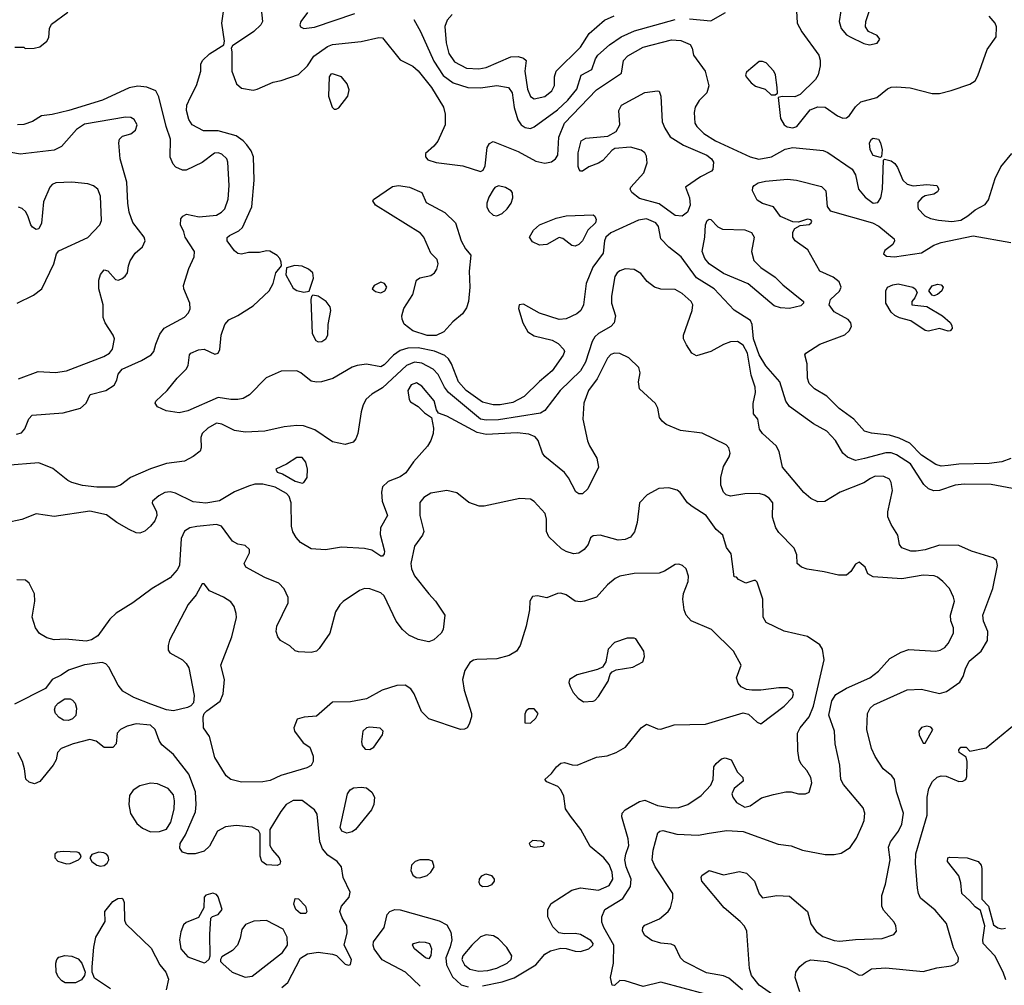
# Model space of a CAD drawing. Extents: x 1173029 to 1307123, y 522559 to 678521.
# Tile 171 of 256: x 1225652 to 1231169, y 576831 to 582245. Entities that reach past the tile are written whole.
import ezdxf

# ---------------------------------------------------------------- set-up
doc = ezdxf.new("R2010")
doc.units = 0

msp = doc.modelspace()

# ---------------------------------------------------------------- linework, layer by layer
at = {"layer": '0CON10XD'}
for points in [[(1231275, 579604.2), (1231095, 579638.2), (1230945, 579639.6), (1230893.3, 579635), (1230805, 579604.5), (1230773.6, 579603.6), (1230743.6, 579613.6), (1230717.9, 579637.9), (1230644.2, 579754.2), (1230564.4, 579804.4), (1230535, 579815.3), (1230505, 579815.8), (1230385, 579783.6), (1230335, 579773.3), (1230290.9, 579790.9), (1230265, 579814.3), (1230223.1, 579885), (1230175, 579936.9), (1230099.3, 579979.3), (1229965.5, 580075), (1229945, 580105.8), (1229910.8, 580215), (1229833.1, 580303.1), (1229795, 580366.4), (1229763.2, 580455), (1229756, 580536), (1229747.3, 580557.3), (1229656.1, 580616.1), (1229542.5, 580735), (1229445, 580796.7), (1229358.9, 580915), (1229288.6, 580968.6), (1229245.3, 581015), (1229231.2, 581085), (1229216.5, 581105), (1229165, 581128.9), (1229118.8, 581121.2), (1228965, 581048.8), (1228936.8, 581025), (1228928, 581005), (1228921.3, 580935), (1228863.8, 580856.2), (1228826.5, 580765), (1228811.9, 580645), (1228795.4, 580615), (1228774.3, 580595.7), (1228715, 580567.9), (1228675, 580563.3), (1228565, 580598.5), (1228475, 580648.8), (1228450, 580645), (1228446.7, 580625), (1228471.9, 580545), (1228499.2, 580495), (1228535, 580471.4), (1228635, 580447.5), (1228669.8, 580429.8), (1228701.9, 580395), (1228704.4, 580385), (1228696.6, 580363.4), (1228636.2, 580275), (1228564.4, 580215.6), (1228478.8, 580131.2), (1228415, 580098.4), (1228344.8, 580085.2), (1228305, 580085.3), (1228245, 580100.5), (1228154.7, 580165), (1228110.2, 580215), (1228072.5, 580315), (1228055, 580343.1), (1228035, 580361.3), (1227976.1, 580386.2), (1227885, 580405.2), (1227827, 580403), (1227785, 580389.7), (1227746.9, 580363.1), (1227695, 580309.3), (1227675, 580298), (1227595, 580313.8), (1227543.8, 580306.2), (1227515, 580295.7), (1227406.7, 580233.3), (1227342.5, 580215), (1227315, 580211.5), (1227285, 580218.1), (1227228, 580265), (1227205.4, 580275.4), (1227116.6, 580273.4), (1227034.1, 580235.9), (1226939.3, 580140.7), (1226905, 580121.4), (1226875, 580114.4), (1226835.5, 580114.5), (1226765, 580125.5), (1226595, 580051.8), (1226545, 580039.5), (1226472.2, 580052.2), (1226424.5, 580074.5), (1226411.2, 580095), (1226416, 580105), (1226478.6, 580165), (1226534.4, 580235), (1226584.4, 580285.6), (1226596, 580305), (1226604, 580365), (1226611.2, 580375), (1226655, 580393.1), (1226685, 580396.7), (1226745, 580369.4), (1226765, 580374.3), (1226774.5, 580395.5), (1226780.4, 580475), (1226801.1, 580535), (1226825, 580561.1), (1226874.2, 580585.8), (1226959.9, 580640.1), (1227050.6, 580725), (1227072.5, 580765), (1227086.7, 580825), (1227120, 580865), (1227116.7, 580885), (1227110, 580905), (1227095, 580923.3), (1227054.1, 580945.9), (1227035, 580949.2), (1226995, 580940), (1226935, 580940), (1226895, 580930.8), (1226875, 580934.2), (1226855, 580948.8), (1226814.4, 581005), (1226815, 581023.3), (1226827.1, 581035), (1226879.8, 581060.2), (1226901.2, 581078.8), (1226953.6, 581195), (1226966.9, 581345), (1226961.8, 581475), (1226948.5, 581508.5), (1226925, 581543.5), (1226905, 581566.2), (1226864.3, 581594.3), (1226765, 581622.2), (1226682, 581622), (1226619.5, 581655), (1226599.1, 581685), (1226586.2, 581735), (1226588.8, 581765), (1226609.5, 581810.5), (1226643.5, 581875), (1226667.1, 581955), (1226668, 581995), (1226676.2, 582015), (1226715, 582052.5), (1226797, 582103), (1226800, 582125), (1226785.5, 582225), (1226811.4, 582411.4)], [(1225625, 582090), (1225675, 582090), (1225682.5, 582082.5), (1225734.2, 582085.8), (1225765, 582092.9), (1225804, 582125), (1225816, 582145), (1225820, 582195), (1225829.7, 582220.3), (1225922.6, 582287.4)], [(1227004.4, 582305), (1227011.9, 582235), (1227003.3, 582215), (1226965, 582178.2), (1226845, 582097.5), (1226837.5, 582085), (1226840, 582065), (1226840, 581955), (1226866.2, 581885), (1226895, 581860.8), (1226959.7, 581850.3), (1226982.5, 581855), (1227072.5, 581895), (1227116.8, 581903.2), (1227215, 581937.1), (1227264.2, 581985), (1227300.2, 582039.8), (1227376.2, 582095), (1227405, 582105.5), (1227565, 582121.5), (1227665, 582145.6), (1227685, 582142.5), (1227785, 582020), (1227855, 581984.4), (1227885, 581958.5), (1227959.2, 581865), (1228026.9, 581755), (1228037.1, 581715), (1228036, 581655), (1227995, 581563.3), (1227972, 581535), (1227926.2, 581495), (1227926.2, 581475), (1227938.8, 581458.8), (1227985, 581443.3), (1228136.1, 581426.1), (1228235, 581392.9), (1228249.5, 581400.5), (1228260, 581425), (1228271.3, 581528.7), (1228285, 581551.2), (1228305, 581562), (1228445, 581505.9), (1228545, 581451.5), (1228595, 581440), (1228631.7, 581448.3), (1228654.3, 581465), (1228667.3, 581485), (1228672.2, 581585), (1228704.2, 581665), (1228885, 581851.9), (1229023.5, 581945), (1229034.5, 582015), (1229058.8, 582041.2), (1229145, 582091.1), (1229305, 582131.5), (1229357, 582127), (1229408.8, 582105), (1229420, 582085), (1229428, 582045), (1229492.5, 581955), (1229513.2, 581873.2), (1229501.9, 581835), (1229458.8, 581791.2), (1229437.5, 581755), (1229431.8, 581725), (1229435.4, 581665), (1229446.8, 581645), (1229486.4, 581606.4), (1229551.1, 581565), (1229745, 581476.1), (1229793.1, 581463.1), (1229864, 581475), (1229942, 581518), (1229985, 581528.3), (1230155, 581511.9), (1230180.7, 581500.7), (1230316.2, 581406.2), (1230334.4, 581375), (1230351.5, 581295), (1230390.1, 581250.1), (1230435, 581215.5), (1230459.5, 581220.5), (1230476.4, 581245), (1230486.9, 581295), (1230492.5, 581457.5), (1230498.3, 581461.7), (1230535, 581453.8), (1230555, 581438.8), (1230571.1, 581415), (1230600.6, 581345), (1230625, 581322.5), (1230657.7, 581312.3), (1230735, 581320), (1230791.2, 581315), (1230801.9, 581295), (1230795, 581280), (1230775, 581267.1), (1230725, 581256.2), (1230707.5, 581245), (1230685, 581220), (1230683.6, 581196.4), (1230686.7, 581185), (1230724.5, 581144.5), (1230755, 581130), (1230800.6, 581120.6), (1230875, 581112.9), (1230925, 581121.2), (1230965.2, 581144.8), (1231005, 581178.5), (1231062.5, 581207.5), (1231081.1, 581235), (1231118.5, 581355), (1231149.8, 581420.2), (1231212, 581495)], [(1230005.5, 582295), (1230009.1, 582225), (1230035, 582176.9), (1230129.6, 582045), (1230137.9, 582017.9), (1230136.9, 581985), (1230125.4, 581935), (1230110.9, 581909.2), (1230025.5, 581824.5), (1229995, 581811.1), (1229925, 581813.3), (1229902.5, 581807.5), (1229915, 581690), (1229935, 581655.6), (1229952.9, 581642.9), (1229985, 581637.8), (1230006.5, 581645), (1230080.4, 581739.6), (1230125, 581755.6), (1230165, 581754.4), (1230235, 581705.6), (1230265, 581693.1), (1230285, 581694.3), (1230302.4, 581707.6), (1230334.5, 581755.5), (1230365.5, 581784.5), (1230455, 581808.2), (1230515, 581856.5), (1230535, 581865.6), (1230565, 581868.8), (1230641.9, 581861.9), (1230765, 581830.5), (1230805, 581831.5), (1230871.9, 581848.1), (1230975, 581882.8), (1231005, 581901.2), (1231020.9, 581929.1), (1231072.2, 582077.8), (1231122.5, 582147.5), (1231124.7, 582205), (1231116.9, 582225), (1231085, 582264)], [(1230252.9, 582295), (1230242.9, 582235), (1230254.2, 582195), (1230285, 582160), (1230305, 582148), (1230381.3, 582111.3), (1230414.4, 582104.4), (1230456.8, 582113.2), (1230471.2, 582135), (1230456.7, 582155), (1230408.3, 582178.3), (1230390.8, 582205), (1230393.1, 582235), (1230413.8, 582296.2)], [(1227264.4, 582285), (1227227.1, 582235), (1227221.4, 582215), (1227225, 582203.8), (1227245, 582195.7), (1227305, 582201.8), (1227529.4, 582279.4)], [(1227860, 582245), (1227898.1, 582178.1), (1227972.3, 582012.3), (1228025, 581932.2), (1228081.1, 581891.1), (1228163.5, 581863.5), (1228235, 581862.1), (1228325.3, 581875.3), (1228390.8, 581865), (1228411.1, 581835), (1228422.7, 581752.7), (1228443.9, 581683.9), (1228461.9, 581655), (1228485, 581640.5), (1228515, 581634.5), (1228535, 581644.4), (1228665, 581740), (1228723, 581793), (1228774.2, 581855), (1228797.4, 581932.6), (1228857.5, 581965), (1228878.7, 582025), (1228891.8, 582045), (1228956.6, 582103.4), (1229022.2, 582147.8), (1229097.9, 582182.1), (1229325, 582246.1)], [(1228075, 582274), (1228047.2, 582242.8), (1228033.7, 582206.3), (1228040.9, 582115), (1228056.8, 582055), (1228088.3, 582008.3), (1228155, 581972.2), (1228225, 581968.8), (1228265, 581975.9), (1228405, 582035.4), (1228445, 582037.5), (1228475, 582028.6), (1228490, 582015), (1228483.2, 581955), (1228498.1, 581855), (1228515, 581814.3), (1228535, 581801.1), (1228595, 581814.6), (1228633.5, 581845), (1228648.5, 581875), (1228649.5, 581925), (1228658.6, 581955), (1228795, 582090), (1228843.8, 582166.2), (1228928.5, 582241.5), (1228983.9, 582266.1)], [(1229405, 582248.8), (1229525, 582237.3), (1229607.1, 582285)], [(1229885, 581822.5), (1229897.5, 581832.5), (1229896.1, 581863.9), (1229886.9, 581935), (1229878.6, 581955), (1229835, 582002), (1229815, 582010), (1229795, 582009.2), (1229725, 581951.2), (1229718, 581935), (1229722, 581925), (1229750.3, 581890.3), (1229775, 581871.2), (1229830, 581855), (1229863, 581823), (1229885, 581822.5)], [(1227425, 581742.5), (1227439.5, 581750.5), (1227491.2, 581815), (1227498.3, 581851.7), (1227486.2, 581885), (1227455, 581923.3), (1227405, 581941.2), (1227395, 581938.8), (1227386.2, 581925), (1227382.5, 581815), (1227404, 581755), (1227415, 581743.3), (1227425, 581742.5)], [(1226496.2, 581473.8), (1226497.5, 581575), (1226472.8, 581645), (1226432.2, 581812.2), (1226414.2, 581845), (1226365, 581866.2), (1226315, 581871.1), (1226265, 581861.8), (1226115.9, 581794.1), (1225928, 581735), (1225835, 581712.5), (1225774.3, 581705.7), (1225725, 581674.2), (1225676.1, 581656.1), (1225640, 581655)], [(1229365, 581142.5), (1229325, 581146.7), (1229235, 581212.9), (1229125, 581242.3), (1229081.9, 581275), (1229072.9, 581295), (1229075.7, 581305), (1229149.4, 581385), (1229167.9, 581442.1), (1229165, 581480), (1229155, 581498), (1229133.6, 581513.6), (1229075, 581529.5), (1228987.1, 581522.9), (1228969.1, 581510.9), (1228919.5, 581455), (1228895, 581439.3), (1228841.1, 581418.9), (1228805, 581396), (1228795, 581396.2), (1228786.2, 581405), (1228781.8, 581421.8), (1228781.1, 581498.9), (1228798.6, 581565), (1228825, 581579.4), (1228947.9, 581592.1), (1228995, 581617.5), (1229015.6, 581655), (1229008.8, 581735), (1229024.2, 581765.8), (1229155, 581836), (1229225, 581846.2), (1229235, 581843.3), (1229244, 581816), (1229252.4, 581672.4), (1229266.6, 581636.6), (1229297.6, 581587.6), (1229371.7, 581541.7), (1229501.4, 581485), (1229528.1, 581465), (1229539.4, 581445), (1229536, 581405), (1229528.8, 581395), (1229466.2, 581363.8), (1229383.3, 581305), (1229405.6, 581245), (1229408.5, 581205), (1229394.6, 581165.4), (1229365, 581142.5)], [(1225645, 580231.2), (1225755, 580272.1), (1225853.1, 580266.9), (1225915, 580276.2), (1226123.2, 580356.8), (1226155.5, 580375), (1226173, 580397), (1226183.1, 580455), (1226176.4, 580476.4), (1226131.4, 580545), (1226120.8, 580575), (1226120, 580645), (1226095.7, 580735), (1226095.7, 580785), (1226106, 580815), (1226125, 580842.5), (1226145.9, 580835.9), (1226188.3, 580788.3), (1226205, 580783.8), (1226227, 580793), (1226244.2, 580805.8), (1226256.2, 580825), (1226261.2, 580865), (1226271.7, 580891.7), (1226300, 580935), (1226339.6, 580970.4), (1226354.4, 581005.6), (1226350.5, 581025), (1226287, 581107), (1226266.3, 581166.3), (1226258.2, 581215), (1226253.5, 581333.5), (1226215.8, 581464.2), (1226208, 581555), (1226211.2, 581575), (1226227.7, 581592.3), (1226275, 581603.8), (1226301.2, 581625), (1226310.8, 581655), (1226293.8, 581685), (1226275, 581695.7), (1226245, 581698.6), (1226015, 581658.8), (1225970.2, 581629.8), (1225887, 581533), (1225845, 581512.2), (1225655, 581491.5), (1225500.5, 581519.5)], [(1230475, 581472.5), (1230435, 581482.5), (1230416.7, 581515), (1230414.5, 581555), (1230424.4, 581575), (1230435, 581581.1), (1230464, 581575), (1230475.8, 581555), (1230484, 581515), (1230481.7, 581478.3), (1230475, 581472.5)], [(1225635, 579921.4), (1225662.1, 579927.9), (1225680.3, 579949.7), (1225702.6, 580007.4), (1225722.9, 580027.1), (1225895, 580039.4), (1225993.4, 580066.6), (1226024.4, 580095), (1226047.1, 580142.9), (1226135, 580164.7), (1226181.9, 580195), (1226197.4, 580222.6), (1226203.7, 580256.3), (1226225.8, 580285), (1226335, 580334), (1226388.5, 580365), (1226403.8, 580385), (1226414.7, 580425.3), (1226437.7, 580482.3), (1226462.2, 580515), (1226575, 580577.1), (1226598.9, 580601.1), (1226607.2, 580622.8), (1226605.4, 580655), (1226571.1, 580735), (1226570.7, 580755), (1226600.6, 580849.4), (1226629.1, 580915), (1226632.5, 580945), (1226580, 581025), (1226572.9, 581055), (1226552.5, 581095), (1226555, 581127.5), (1226566.1, 581143.9), (1226586.1, 581153.9), (1226658.7, 581138.7), (1226755, 581147.7), (1226782.7, 581165), (1226800.8, 581185), (1226821.3, 581238.7), (1226825.3, 581315), (1226818.5, 581445), (1226812.2, 581465), (1226785, 581490), (1226765, 581497.7), (1226744.7, 581495.3), (1226675.4, 581444.6), (1226585, 581400), (1226565, 581400), (1226527, 581417), (1226512, 581435), (1226496.2, 581473.8)], [(1230815, 579740.7), (1230785, 579750.7), (1230705, 579803.7), (1230639.8, 579869.8), (1230579, 579899), (1230525, 579915.3), (1230425, 579925.5), (1230385, 579938.1), (1230325.6, 580005), (1230244.5, 580065), (1230175, 580134.6), (1230104.7, 580174.7), (1230075.7, 580205), (1230067.1, 580235), (1230064.3, 580315), (1230051.2, 580365), (1230056.2, 580375), (1230134.6, 580425.4), (1230275, 580478), (1230299.1, 580500.9), (1230312, 580525), (1230310, 580545), (1230294.4, 580564.4), (1230216.6, 580606.6), (1230188, 580645), (1230195.8, 580675), (1230245, 580722.5), (1230254.4, 580745), (1230244.5, 580774.5), (1230210.3, 580800.3), (1230134.5, 580834.5), (1230067.8, 580955), (1229997.5, 581005), (1229983.8, 581025), (1229985, 581052.5), (1229995, 581073.8), (1230025, 581090), (1230075, 581096.7), (1230086.2, 581105), (1230090, 581115), (1230085, 581122.5), (1230066.4, 581126.4), (1230015, 581110), (1229985, 581112), (1229915, 581142), (1229875, 581196), (1229815, 581213.8), (1229785, 581232), (1229758.5, 581285), (1229760.5, 581305), (1229767.8, 581315), (1229790.5, 581329.5), (1229830.5, 581339.5), (1229955, 581351.2), (1230005.3, 581345.3), (1230145, 581308.5), (1230168.6, 581285), (1230177, 581197), (1230192.5, 581172.5), (1230430, 581105), (1230466.5, 581086.5), (1230552.5, 581015), (1230554.2, 581005), (1230544, 580985), (1230500.3, 580949.7), (1230492.3, 580932.3), (1230508.8, 580918.8), (1230554.5, 580914.5), (1230705, 580938.1), (1230775, 580979.5), (1230814.7, 580995.3), (1230995, 581031.9), (1231205, 580996.2)], [(1225638.6, 580655), (1225730.6, 580699.4), (1225777.1, 580735), (1225844.2, 580875), (1225858.3, 580931.7), (1225871.5, 580948.5), (1226035, 581022.7), (1226101.5, 581095), (1226110.6, 581119.4), (1226105.6, 581255), (1226090, 581295), (1226065, 581313.5), (1226035, 581323.8), (1225945, 581333.3), (1225855, 581330), (1225835, 581320.5), (1225820.9, 581305), (1225786.5, 581223.5), (1225775.4, 581104.6), (1225758.8, 581071.2), (1225745, 581068), (1225725, 581081.2), (1225714.5, 581094.5), (1225699.8, 581139.8), (1225687.6, 581167.6), (1225666.8, 581186.8), (1225645, 581194)], [(1227935, 580473.4), (1227855, 580499.6), (1227806.6, 580536.6), (1227794.6, 580564.6), (1227793.8, 580585), (1227804.6, 580625.4), (1227855.5, 580704.5), (1227876, 580785), (1227895, 580798), (1227955, 580810.8), (1227976.2, 580825), (1227988.8, 580845), (1227996.7, 580875), (1227990.7, 580900.7), (1227956.4, 580936.4), (1227915.8, 581025.8), (1227898.2, 581048.2), (1227646.2, 581205), (1227631.7, 581228.3), (1227635, 581236.7), (1227741.3, 581308.7), (1227775, 581314.6), (1227836.7, 581305), (1227905.8, 581275.8), (1227930.5, 581220.5), (1228035, 581164), (1228094.2, 581105), (1228125.8, 581005), (1228149.5, 580959.5), (1228180, 580925), (1228171.3, 580835), (1228174.7, 580744.7), (1228166.1, 580665), (1228155, 580628.6), (1228133.3, 580595), (1228078.6, 580551.4), (1228029.2, 580495), (1227985, 580474.6), (1227935, 580473.4)], [(1228325, 581144.6), (1228355, 581158.2), (1228384.5, 581185), (1228405.6, 581215), (1228415.9, 581245.9), (1228414.1, 581274.1), (1228405.6, 581285.6), (1228375, 581302.9), (1228335, 581312.9), (1228315, 581304.2), (1228305, 581290), (1228281, 581249), (1228269.3, 581215), (1228270.4, 581195), (1228280.8, 581170.8), (1228305, 581148.5), (1228325, 581144.6)], [(1228765, 580975.6), (1228745, 580978.6), (1228695, 581018), (1228675, 581024), (1228605, 580984), (1228565, 580981.2), (1228525, 580998.8), (1228508, 581025), (1228531.2, 581065), (1228565, 581094), (1228657.6, 581132.4), (1228715, 581144.6), (1228865, 581150), (1228875, 581143.8), (1228883.1, 581125), (1228878.5, 581105), (1228835.7, 581064.3), (1228805.7, 581004.3), (1228785, 580983.3), (1228765, 580975.6)], [(1229965, 580624.6), (1229915, 580629.2), (1229879.9, 580639.9), (1229733.9, 580763.9), (1229595, 580820.9), (1229515, 580876.4), (1229492, 580905), (1229476.2, 580945), (1229491.4, 581025), (1229494.3, 581095), (1229505, 581118.8), (1229515, 581126), (1229525, 581123.8), (1229563.1, 581083.1), (1229590.1, 581070.1), (1229715, 581066.4), (1229751.8, 581051.8), (1229766.7, 581025), (1229752.5, 580945), (1229765.6, 580895), (1229804.7, 580854.7), (1229885, 580800.6), (1229928.2, 580758.2), (1230043.8, 580665), (1230043.8, 580655), (1230028.9, 580641.1), (1229965, 580624.6)], [(1227244, 580716), (1227275, 580722.5), (1227298.1, 580795), (1227294.3, 580825), (1227270.8, 580845), (1227235, 580862.1), (1227194.5, 580865.5), (1227147, 580853), (1227144.2, 580814.2), (1227185, 580740), (1227205, 580726.5), (1227244, 580716)], [(1229869.7, 576779.7), (1229795, 576831.8), (1229751.8, 576885), (1229740.9, 576925), (1229726.2, 577135), (1229713, 577163), (1229688.6, 577188.6), (1229598.9, 577265), (1229474, 577415), (1229470, 577435), (1229474.4, 577445.6), (1229516.1, 577473.9), (1229595, 577450), (1229685, 577468.5), (1229725, 577459.5), (1229768.9, 577415), (1229795, 577343.8), (1229815, 577322), (1229895, 577333.8), (1229965, 577330), (1230066, 577245), (1230085.6, 577175), (1230115, 577132.9), (1230152, 577105), (1230215, 577081.5), (1230247.8, 577077.8), (1230335, 577087.6), (1230485, 577092.5), (1230550, 577115), (1230565.8, 577135), (1230561.4, 577165), (1230551.4, 577185), (1230491.3, 577251.3), (1230482.5, 577275), (1230482.5, 577335), (1230503, 577397), (1230528.6, 577535), (1230520, 577605), (1230531.5, 577635), (1230575.3, 577694.7), (1230595, 577734), (1230604.5, 577795), (1230565.6, 577915), (1230554.3, 577985), (1230539.2, 578005), (1230490, 578045), (1230445, 578114), (1230425, 578158.8), (1230398.9, 578265), (1230403.1, 578355), (1230417.1, 578385), (1230437.2, 578402.8), (1230625, 578486.9), (1230705, 578491.8), (1230805, 578466), (1230845, 578478.6), (1230919.5, 578530.5), (1230938.3, 578561.7), (1230952.2, 578605), (1230972.8, 578647.2), (1231038.9, 578705), (1231075.4, 578764.6), (1231077.5, 578815), (1231052.2, 578872.2), (1231048.8, 578905), (1231103.9, 579055), (1231130, 579185), (1231125, 579212.5), (1231107.5, 579227.5), (1230984.5, 579264.5), (1230915, 579296.7), (1230805, 579298.8), (1230725, 579271.5), (1230674.6, 579264.6), (1230645, 579265.6), (1230595, 579284), (1230582.7, 579302.7), (1230572, 579355), (1230535, 579413.8), (1230516.4, 579456.4), (1230516.5, 579485), (1230543.1, 579605), (1230535, 579650), (1230525, 579668), (1230494.3, 579684.3), (1230445, 579685.5), (1230418.5, 579671.5), (1230381.9, 579648.1), (1230250, 579595), (1230163.8, 579543.8), (1230125, 579541.4), (1230085, 579560), (1230045, 579594.2), (1229927.1, 579735), (1229907.1, 579822.9), (1229891.1, 579855), (1229814, 579925), (1229798.3, 579948.3), (1229787.5, 580005), (1229763.3, 580035), (1229762.3, 580092.3), (1229775.6, 580155), (1229773.6, 580185), (1229751.5, 580251.5), (1229729.5, 580375), (1229705, 580418.9), (1229675, 580439.6), (1229635, 580438.2), (1229595, 580423.8), (1229525, 580384.6), (1229445, 580360.6), (1229418.6, 580375), (1229388.3, 580421.7), (1229371.8, 580455), (1229371.2, 580475), (1229420.8, 580615), (1229423.1, 580645), (1229414.6, 580665), (1229365, 580709.6), (1229325, 580731.2), (1229245, 580734.5), (1229208.8, 580745), (1229167.3, 580777.3), (1229132.4, 580822.4), (1229095, 580844.4), (1229045, 580847.3), (1229015, 580836.5), (1228999.2, 580825), (1228987.1, 580805), (1228968.5, 580695), (1228968.8, 580655), (1228989.7, 580585), (1228982.9, 580545), (1228964.4, 580525), (1228895.6, 580485), (1228874.3, 580465.7), (1228860.4, 580439.6), (1228822.4, 580325), (1228795.3, 580275), (1228680, 580165), (1228595, 580052.5), (1228570.9, 580039.1), (1228335, 580000.2), (1228265, 580000), (1228235, 580005.7), (1228054.8, 580155), (1228031.7, 580185), (1227996.6, 580255), (1227968.5, 580285), (1227905, 580319.1), (1227865, 580324.8), (1227820.4, 580305), (1227685, 580180.8), (1227625, 580144.4), (1227593.4, 580116.6), (1227576.5, 580085), (1227565.5, 580045), (1227546.2, 579923.8), (1227536.1, 579893.9), (1227520, 579875), (1227475, 579862.5), (1227405, 579877.3), (1227305.3, 579945.3), (1227243, 579967), (1227205, 579970), (1227135, 579962.2), (1227025, 579936.9), (1226915, 579931.5), (1226855, 579941.5), (1226785, 579977.7), (1226755, 579981.8), (1226705.6, 579955), (1226675.5, 579925), (1226667.8, 579902.2), (1226668.9, 579845), (1226663.7, 579826.3), (1226625, 579794.6), (1226575, 579769.1), (1226475, 579756.5), (1226385, 579726.2), (1226273.1, 579676.9), (1226217.5, 579635), (1226185, 579623.5), (1226085, 579624.4), (1226005, 579633.3), (1225945, 579650.6), (1225921.7, 579661.7), (1225838.5, 579728.5), (1225760.1, 579760.1), (1225575, 579745.5)], [(1227675, 580712.9), (1227698.9, 580725), (1227708.5, 580745), (1227695.7, 580765), (1227675, 580772.5), (1227637.5, 580755), (1227627.5, 580735), (1227645, 580720), (1227675, 580712.9)], [(1230855, 580497.5), (1230805, 580513.8), (1230745, 580498), (1230725, 580501.4), (1230645, 580556), (1230582.7, 580572.7), (1230555, 580586.7), (1230534.2, 580604.2), (1230505.9, 580655.9), (1230505.6, 580725), (1230515, 580744), (1230545, 580758.8), (1230575, 580762.7), (1230656.7, 580745), (1230670, 580735), (1230680, 580715), (1230667.5, 580685), (1230650, 580665), (1230650, 580645), (1230735, 580636.2), (1230823.3, 580585), (1230865, 580546.7), (1230875, 580530), (1230877, 580513), (1230865, 580500), (1230855, 580497.5)], [(1230775, 580696.7), (1230765, 580700), (1230746.7, 580725), (1230765, 580752), (1230795, 580762.5), (1230815, 580757.5), (1230825.8, 580745), (1230819.2, 580725), (1230795, 580703.3), (1230775, 580696.7)], [(1227325, 580437.8), (1227345, 580440), (1227368, 580455), (1227378, 580475), (1227380, 580535), (1227396, 580615), (1227392, 580635), (1227370, 580665), (1227325, 580694.3), (1227295, 580700), (1227286.7, 580693.3), (1227284.2, 580675.8), (1227291.5, 580485), (1227311.4, 580445), (1227325, 580437.8)], [(1229702.8, 576805), (1229625, 576870.3), (1229595, 576884.7), (1229501.1, 576901.1), (1229376.2, 576965), (1229354.3, 576985), (1229322.3, 577052.3), (1229302, 577062), (1229245, 577067.1), (1229195, 577082.5), (1229155, 577110), (1229141.8, 577135), (1229144.5, 577155), (1229155, 577167.5), (1229236.2, 577203.8), (1229286.2, 577245), (1229299.2, 577265), (1229312.6, 577317.4), (1229310.9, 577345), (1229212.1, 577495), (1229196.2, 577535), (1229201.2, 577588.8), (1229228.6, 577685), (1229238.8, 577695), (1229255, 577698.9), (1229335, 577678.2), (1229455, 577672.2), (1229505, 577681.9), (1229611.7, 577698.3), (1229705, 577693.8), (1229902.8, 577622.8), (1229975, 577613.3), (1230038.5, 577588.5), (1230165, 577563.5), (1230215.8, 577564.2), (1230255, 577572), (1230306.1, 577603.9), (1230340.4, 577655), (1230373.3, 577726.7), (1230383.5, 577755), (1230387.8, 577795), (1230378.1, 577825), (1230267.1, 577957.1), (1230252.3, 577985), (1230248.2, 578065), (1230220.5, 578185), (1230218.5, 578255), (1230186.4, 578345), (1230202.9, 578425), (1230225, 578460.9), (1230283.9, 578496.1), (1230415.8, 578555), (1230465, 578591.9), (1230526.9, 578663.1), (1230591.3, 578698.7), (1230635, 578712.9), (1230785, 578704.4), (1230810.2, 578709.8), (1230835, 578724.3), (1230855, 578746.2), (1230884.2, 578805), (1230884.2, 578835), (1230870, 578875), (1230866.7, 578905), (1230889.2, 578985), (1230885, 579007.5), (1230862, 579055), (1230824, 579095), (1230795, 579119.2), (1230776.6, 579126.6), (1230715, 579130), (1230595, 579109.5), (1230435, 579121.2), (1230405, 579137.5), (1230390, 579175), (1230355, 579203.3), (1230335, 579192.5), (1230309.4, 579150.6), (1230285, 579130.8), (1230239.1, 579130.9), (1230160.3, 579149.7), (1230065, 579164.4), (1230033.3, 579175), (1230008.8, 579195), (1230006.2, 579245), (1229990.9, 579280.9), (1229905, 579368.6), (1229888.5, 579395), (1229870, 579455), (1229872.5, 579535), (1229852, 579562), (1229825, 579579.2), (1229795, 579588.7), (1229715, 579586.2), (1229635, 579572.5), (1229610.2, 579580.2), (1229595.5, 579595), (1229580.9, 579635), (1229581.5, 579678.5), (1229595, 579738.8), (1229627, 579793), (1229633.1, 579815), (1229625, 579844.2), (1229611.5, 579861.5), (1229476.5, 579926.5), (1229355, 579941.8), (1229275.3, 579975.3), (1229252.7, 579992.7), (1229237.3, 580015), (1229227, 580067), (1229215, 580092.5), (1229125.4, 580175.4), (1229118.9, 580215), (1229129.4, 580265), (1229120.8, 580295), (1229065, 580348.1), (1229015, 580372.2), (1228985.5, 580375.5), (1228965, 580366.5), (1228945, 580346.5), (1228888.3, 580231.7), (1228839.7, 580165), (1228813.7, 580095), (1228807.6, 580005), (1228834, 579884), (1228844.8, 579854.8), (1228885.9, 579785.9), (1228896.1, 579736.1), (1228835, 579613.8), (1228805, 579585.7), (1228785, 579585.8), (1228767.4, 579597.4), (1228727.3, 579675), (1228705, 579705.6), (1228594.6, 579795), (1228580.9, 579815), (1228557.1, 579885), (1228540.5, 579905), (1228505, 579921.6), (1228439, 579929), (1228265, 579919.2), (1228215, 579930.8), (1228045, 580022.2), (1227999.2, 580039.2), (1227987.1, 580057.1), (1227975, 580107.1), (1227905, 580190), (1227875, 580208.5), (1227845, 580196.7), (1227826.9, 580165), (1227833.8, 580115), (1227842.7, 580102.7), (1227885, 580076.2), (1227920.9, 580040.9), (1227960, 580015), (1227971.4, 579955), (1227969.4, 579925), (1227955.3, 579884.7), (1227936.5, 579853.5), (1227859.2, 579765), (1227815.8, 579704.2), (1227785, 579681.8), (1227716, 579655), (1227685.7, 579625), (1227680, 579595), (1227682.9, 579545), (1227713.3, 579465), (1227674.2, 579395), (1227671.7, 579358.3), (1227696.2, 579265), (1227695, 579250), (1227685, 579237.5), (1227675, 579237.5), (1227625, 579271.2), (1227585, 579280), (1227455, 579286.9), (1227365, 579272.5), (1227285, 579278), (1227225, 579314), (1227200.9, 579340.9), (1227183.2, 579373.2), (1227174.3, 579405), (1227172.9, 579535), (1227161.7, 579571.7), (1227147.3, 579587.3), (1227083, 579623), (1227015, 579641.2), (1226970.5, 579639.5), (1226935, 579630), (1226855, 579597.5), (1226772.4, 579547.6), (1226695, 579533.1), (1226625, 579540.8), (1226525, 579590.6), (1226495, 579596.7), (1226465, 579593.1), (1226432, 579575), (1226396, 579545), (1226394, 579535), (1226418.6, 579485), (1226421.4, 579465), (1226410, 579435), (1226385, 579404), (1226353.2, 579376.8), (1226325, 579365.8), (1226305, 579367.5), (1226265, 579385.6), (1226195.7, 579425), (1226138, 579468), (1226045, 579488.3), (1225845, 579458.9), (1225745, 579474), (1225665, 579441.4), (1225576.3, 579423.7)], [(1227235, 579646.2), (1227245, 579648.8), (1227262.7, 579677.3), (1227264.4, 579725), (1227254.6, 579764.6), (1227235, 579790.8), (1227205, 579789.4), (1227147.6, 579752.4), (1227087.5, 579725), (1227095, 579707.5), (1227125, 579698.8), (1227195, 579658), (1227235, 579646.2)], [(1231205, 579784.5), (1231155, 579766), (1231084.3, 579755.7), (1230915, 579752.4), (1230855, 579744.7), (1230815, 579740.7)], [(1229495, 576780.5), (1229245, 576848.2), (1229145, 576824.3), (1229045, 576856), (1229015, 576856.7), (1228985, 576830), (1228971.7, 576831.7), (1228962.5, 576875), (1228980, 576955), (1228980.8, 577055), (1228925.3, 577155), (1228914.6, 577185), (1228913.1, 577215), (1228930.5, 577255), (1229032, 577318), (1229074.7, 577385.3), (1229078.9, 577425), (1229050.8, 577495), (1229043.3, 577535), (1229047.6, 577565), (1229066.1, 577615), (1229062.4, 577652.4), (1229026, 577775), (1229028, 577795), (1229043.8, 577815), (1229125, 577861.9), (1229155, 577869.4), (1229225, 577838.5), (1229305, 577825.4), (1229345, 577827.3), (1229395.4, 577844.6), (1229470, 577895), (1229525, 577953.3), (1229538, 577985), (1229542, 578055), (1229554, 578075), (1229585, 578100), (1229605, 578105.6), (1229638, 578095), (1229675, 578026.2), (1229704, 577995), (1229706, 577975), (1229656.3, 577933.7), (1229642.9, 577905), (1229647.8, 577885), (1229668.1, 577855), (1229715, 577828.9), (1229745, 577836.9), (1229808.3, 577881.7), (1229875, 577900.8), (1229945, 577916.2), (1229975, 577916.2), (1230015, 577903.8), (1230055, 577903.8), (1230075, 577913.3), (1230090, 577965), (1230085.7, 577995), (1230063.3, 578035), (1230030.5, 578070.5), (1230020, 578095), (1230011.4, 578145), (1230010.5, 578245), (1230025.5, 578275), (1230075, 578335.6), (1230100.2, 578395), (1230159.4, 578655), (1230150, 578715), (1230135, 578740), (1230065.6, 578785.6), (1229935, 578815.8), (1229835.6, 578865.6), (1229817.1, 578895), (1229816.4, 578996.4), (1229785, 579090), (1229775, 579100), (1229765, 579100), (1229720, 579085), (1229680, 579105), (1229668.3, 579118.3), (1229655, 579120), (1229639.3, 579249.3), (1229613.3, 579285), (1229591.2, 579355), (1229555, 579386.2), (1229498.1, 579465), (1229420, 579515), (1229394.3, 579535), (1229353, 579593), (1229336.8, 579606.8), (1229289.1, 579619.1), (1229233.8, 579616.2), (1229168.6, 579581.4), (1229125.8, 579535), (1229112.2, 579425), (1229097, 579373), (1229075, 579342.5), (1229045, 579330), (1229005, 579327.1), (1228905, 579354), (1228865, 579351.2), (1228851.2, 579338.8), (1228837, 579303), (1228815, 579274), (1228785, 579254), (1228755, 579250), (1228715, 579262), (1228687.9, 579277.9), (1228617.5, 579345), (1228604.4, 579375), (1228604.4, 579445), (1228596, 579476), (1228535, 579544), (1228515, 579556), (1228455, 579560), (1228255, 579517.3), (1228226.6, 579516.6), (1228168.3, 579538.3), (1228100.9, 579590.9), (1228045.4, 579605.4), (1227955, 579590), (1227916.7, 579565), (1227895, 579538), (1227894.5, 579465), (1227915.8, 579375), (1227909.2, 579355), (1227865, 579292), (1227844.7, 579195), (1227847.3, 579165), (1227865, 579127.1), (1227944.3, 579025), (1227982.9, 578985), (1228034.3, 578905), (1228024.4, 578825.6), (1228014.2, 578805), (1227973, 578767), (1227945, 578755.6), (1227885, 578769.5), (1227833.4, 578793.4), (1227796.9, 578825), (1227761.9, 578871.9), (1227694.6, 579015), (1227675, 579031.5), (1227615, 579053.8), (1227585, 579055.4), (1227555.3, 579044.7), (1227465, 578982.5), (1227445.5, 578964.5), (1227421.9, 578925), (1227389.4, 578805), (1227331.1, 578718.9), (1227315, 578704.3), (1227285, 578697.5), (1227215, 578700), (1227195, 578706.7), (1227165, 578733.3), (1227114.3, 578764.3), (1227098.8, 578785), (1227088.8, 578815), (1227093.8, 578845), (1227155.7, 578975), (1227157.1, 579005), (1227135, 579053.8), (1227105, 579085.8), (1227025, 579116.7), (1226919.2, 579175), (1226910.8, 579195), (1226940, 579255), (1226940, 579275), (1226915, 579296.7), (1226875, 579303.8), (1226845, 579320), (1226783.8, 579405), (1226754.4, 579414.4), (1226645, 579403.8), (1226605, 579395.4), (1226575, 579376.9), (1226556.4, 579335), (1226548.2, 579185), (1226535, 579160), (1226495, 579114.4), (1226395, 579055.5), (1226285.7, 578975), (1226192.3, 578917.7), (1226157.1, 578882.9), (1226089.5, 578790.5), (1226055, 578766.8), (1226025, 578760), (1225908.3, 578771.7), (1225845, 578768.1), (1225805, 578779.2), (1225762.4, 578802.4), (1225741.4, 578835), (1225723.1, 578895), (1225738, 578985), (1225736, 579025), (1225706.2, 579085), (1225685, 579102.5), (1225636.8, 579103.2)], [(1228245, 576828.3), (1228355, 576849.3), (1228421.9, 576871.9), (1228544.5, 576945), (1228595.3, 577004.7), (1228626.6, 577023.4), (1228685, 577039.2), (1228715, 577036.7), (1228765, 577021.4), (1228795, 577020.6), (1228841.4, 577035), (1228863.5, 577055), (1228864.5, 577065), (1228851.7, 577081.7), (1228795, 577114.6), (1228765, 577121.5), (1228705, 577119.4), (1228673.3, 577125), (1228639.3, 577159.3), (1228611.1, 577215), (1228611.1, 577255), (1228630.5, 577289.5), (1228745.9, 577364.1), (1228795, 577377.5), (1228895, 577364.6), (1228955, 577389.6), (1228976.3, 577425), (1228971.8, 577465), (1228955, 577507.8), (1228924.4, 577545), (1228848.9, 577608.9), (1228795.5, 577705), (1228738.1, 577778.1), (1228710.7, 577820.7), (1228701.2, 577891.2), (1228685, 577926.7), (1228666.7, 577945), (1228605, 577971.2), (1228593.8, 577985), (1228632.7, 578017.3), (1228660, 578055), (1228685, 578076), (1228705, 578080), (1228746.9, 578066.9), (1228775, 578065.6), (1228885, 578110), (1228943, 578117), (1228995, 578135.8), (1229046.2, 578165), (1229134.4, 578275), (1229165, 578294.3), (1229225, 578268), (1229245, 578266), (1229318.6, 578291.4), (1229495, 578294.6), (1229705, 578357.5), (1229735, 578350), (1229785, 578306.2), (1229805, 578296.2), (1229935.8, 578395), (1229981.4, 578445), (1229988.6, 578465), (1229980, 578485), (1229955, 578498), (1229905, 578499.4), (1229804.6, 578485.4), (1229755, 578484.5), (1229725, 578489.5), (1229694.6, 578504.6), (1229677.1, 578525), (1229669.2, 578555), (1229693.8, 578625), (1229651.2, 578705), (1229528.8, 578825), (1229415, 578874.4), (1229386.9, 578905), (1229375.4, 578935.4), (1229367.3, 578995), (1229372, 579028), (1229397.5, 579095), (1229399.2, 579125), (1229386, 579165), (1229366.7, 579185), (1229345, 579192.5), (1229325, 579190), (1229265, 579152), (1229235, 579140.8), (1229095, 579140), (1229015, 579124.5), (1228988.5, 579111.5), (1228945, 579076.7), (1228885, 579006.7), (1228817.5, 578985), (1228795, 578980.6), (1228765, 578984.2), (1228715, 579020), (1228685, 579028.6), (1228665, 579027.1), (1228605, 579004), (1228553.6, 579013.6), (1228525, 579010), (1228510.8, 578985), (1228508, 578935), (1228490.8, 578845), (1228456.7, 578735), (1228436.7, 578703.3), (1228395, 578679.5), (1228325, 578660.6), (1228213, 578657), (1228195, 578654), (1228175, 578641.2), (1228146.9, 578595), (1228132.7, 578545), (1228143.5, 578485), (1228184.4, 578355), (1228184.3, 578335), (1228170.8, 578295), (1228158.8, 578275), (1228145, 578266), (1228122.5, 578265), (1227945, 578325.5), (1227903.1, 578365), (1227862.9, 578465), (1227843.2, 578493.2), (1227812.7, 578512.7), (1227765, 578511.9), (1227684, 578485), (1227595, 578437.1), (1227505, 578420.6), (1227405, 578418.8), (1227315, 578338.8), (1227246.4, 578333.6), (1227207, 578323), (1227188.8, 578275), (1227191.2, 578255), (1227240.5, 578190.5), (1227277.5, 578165), (1227296.2, 578115), (1227296.2, 578085), (1227286.1, 578063.9), (1227260.5, 578049.5), (1227115, 578006.4), (1227055, 577979.1), (1227015, 577972.1), (1226895, 577970), (1226835, 577984.4), (1226810, 578005), (1226745, 578108), (1226715.3, 578225.3), (1226682, 578275), (1226680, 578335), (1226686.2, 578355), (1226700.3, 578369.7), (1226775, 578424.2), (1226792.9, 578465), (1226799.2, 578545), (1226779.4, 578625), (1226841.8, 578785), (1226867, 578893), (1226865.5, 578915), (1226853.1, 578955), (1226835, 578980.8), (1226795, 579007.1), (1226715, 579042), (1226685, 579082.5), (1226675, 579082.5), (1226640.7, 579019.3), (1226597.1, 578965), (1226492, 578765), (1226483.8, 578735), (1226485, 578710), (1226494.1, 578694.1), (1226563.8, 578655), (1226585.5, 578635.5), (1226600.7, 578610.7), (1226629.4, 578455), (1226625.6, 578414.4), (1226611.9, 578398.1), (1226592.2, 578387.8), (1226515, 578370), (1226475, 578375.4), (1226387, 578407), (1226292.5, 578445), (1226230.5, 578480.5), (1226203.2, 578513.2), (1226151.1, 578615), (1226135, 578632.2), (1226115, 578639.6), (1226015, 578627.1), (1225925, 578598), (1225885, 578570), (1225833.8, 578545), (1225796.1, 578493.9), (1225622.6, 578407.4)], [(1228810.7, 578420.7), (1228865, 578423.8), (1228875, 578426.7), (1228895, 578450), (1228949.2, 578535), (1228960, 578575), (1228971.7, 578588.3), (1228995, 578600), (1229087.5, 578615), (1229143.3, 578645), (1229153.8, 578675), (1229148.8, 578705), (1229105, 578772.5), (1229095, 578777.5), (1229055, 578776.7), (1228985, 578753.3), (1228948.8, 578715), (1228936.2, 578645), (1228917.5, 578615), (1228888.8, 578601.2), (1228775, 578571.4), (1228732, 578545), (1228728.3, 578528.3), (1228735.8, 578505.8), (1228752.5, 578472.5), (1228780.5, 578440.5), (1228810.7, 578420.7)], [(1225925, 578314.5), (1225897.5, 578317.5), (1225872.6, 578332.6), (1225853.8, 578355), (1225846.7, 578375), (1225852.5, 578395), (1225868.3, 578411.7), (1225905, 578436.2), (1225935, 578436.2), (1225948.8, 578428.8), (1225962.7, 578412.7), (1225971.4, 578385), (1225966, 578344), (1225947.5, 578325), (1225925, 578314.5)], [(1228515, 578300), (1228545, 578327.5), (1228557.5, 578355), (1228535, 578380), (1228505, 578380), (1228490.7, 578369.3), (1228481.7, 578351.7), (1228481.7, 578301.7), (1228515, 578300)], [(1227432, 577525), (1227379.6, 577559.6), (1227349.3, 577595), (1227334.7, 577635), (1227319.8, 577789.8), (1227304.2, 577815), (1227235, 577866.9), (1227185, 577867.1), (1227145.5, 577844.5), (1227115, 577806), (1227052.9, 577705), (1227054.2, 577614.2), (1227068.3, 577588.3), (1227106.2, 577545), (1227113.3, 577525), (1227109.3, 577510.7), (1227095, 577503.3), (1227035, 577506), (1227008.8, 577525), (1226998.8, 577555), (1226999.3, 577679.3), (1226989.5, 577699.5), (1226955, 577718), (1226865, 577726.9), (1226805, 577720), (1226760, 577695), (1226715, 577610), (1226685, 577582), (1226635, 577567.1), (1226595, 577567.5), (1226565, 577578), (1226550, 577600), (1226551.8, 577625), (1226581.1, 577675), (1226636.6, 577803.4), (1226641.5, 577845), (1226638.2, 577915), (1226600.4, 578015), (1226515, 578124.2), (1226449.6, 578179.6), (1226433.8, 578203.8), (1226410.8, 578265), (1226385, 578288.4), (1226305, 578297.1), (1226255, 578284.5), (1226216.2, 578265), (1226198.8, 578245), (1226193.3, 578185), (1226175, 578163.8), (1226125, 578163.8), (1226080, 578200), (1226045, 578209.5), (1225952, 578185), (1225885, 578159.2), (1225864, 578135), (1225856, 578095), (1225840, 578065), (1225765, 577973.8), (1225735, 577960), (1225705, 577968.8), (1225685.9, 577985.9), (1225680, 578045), (1225668, 578085), (1225642, 578135)], [(1227615, 578151.9), (1227635.8, 578165), (1227686, 578235), (1227688.8, 578255), (1227671.7, 578271.7), (1227615, 578278.8), (1227595, 578273.5), (1227575.6, 578255), (1227567.5, 578195), (1227571.1, 578175), (1227588.8, 578155), (1227615, 578151.9)], [(1230023.4, 576795), (1229996.7, 576875), (1230001.4, 576905), (1230023.2, 576936.8), (1230055, 576963.1), (1230085, 576973.5), (1230176.2, 576965), (1230286.6, 576926.6), (1230325, 576904), (1230355, 576888), (1230375, 576888.8), (1230425, 576922.5), (1230505, 576928.9), (1230715, 576908), (1230791.5, 576928.5), (1230870.4, 576939.6), (1230892.5, 576947.5), (1230910.8, 576965), (1230911.9, 576985), (1230885, 577040), (1230845, 577177.1), (1230781.2, 577251.2), (1230700.1, 577320.1), (1230687.3, 577345), (1230681.8, 577375), (1230670.6, 577515), (1230672.8, 577567.2), (1230737.5, 577785), (1230737.1, 577885), (1230745.3, 577934.7), (1230765.8, 577974.2), (1230793.1, 577996.9), (1230815, 578004.5), (1230843.4, 578003.4), (1230915, 577972.5), (1230937.5, 577975), (1230952.5, 577985), (1230959.3, 578000.7), (1230960, 578085), (1230955, 578110), (1230916.7, 578135), (1230915, 578150), (1230925, 578166.2), (1230955, 578166.7), (1230975, 578142.5), (1231067.3, 578162.7), (1231226.2, 578293.8)], [(1230725, 578187.5), (1230768.8, 578265), (1230757.7, 578277.7), (1230735, 578284), (1230704.5, 578275.5), (1230690, 578255), (1230692.5, 578235), (1230715, 578187.5), (1230725, 578187.5)], [(1226385, 577691.5), (1226435, 577693.2), (1226475, 577706.4), (1226498.6, 577745), (1226517.3, 577817.3), (1226520.3, 577865), (1226515, 577898), (1226484.1, 577934.1), (1226425, 577960.8), (1226385, 577963.9), (1226325, 577949.2), (1226287.8, 577925), (1226267.1, 577895), (1226263.9, 577843.9), (1226274, 577794), (1226308.3, 577738.3), (1226341.2, 577711.2), (1226385, 577691.5)], [(1227485, 577684.4), (1227458, 577695), (1227447.5, 577715), (1227488.8, 577905), (1227504.1, 577925.9), (1227522.7, 577937.3), (1227565, 577942.5), (1227595, 577937.1), (1227625, 577914.2), (1227639.4, 577885), (1227635.6, 577845), (1227624.3, 577815), (1227534, 577705), (1227515, 577691.9), (1227485, 577684.4)], [(1228535, 577604.4), (1228585, 577611.2), (1228593.3, 577625), (1228575, 577638.8), (1228525, 577642), (1228506.2, 577625), (1228515, 577610), (1228535, 577604.4)], [(1225915, 577511.2), (1225935, 577514), (1225982.5, 577535), (1225992.5, 577545), (1225997, 577557), (1225985, 577572.5), (1225975, 577577.5), (1225895, 577580), (1225863, 577577), (1225850, 577565), (1225850, 577545), (1225866.4, 577526.4), (1225915, 577511.2)], [(1226105, 577498.9), (1226125, 577501.9), (1226142.5, 577515), (1226151.9, 577535), (1226147.1, 577555), (1226138, 577565), (1226123.4, 577573.4), (1226095, 577577.1), (1226056, 577564), (1226046.2, 577545), (1226056.2, 577525), (1226085, 577504.4), (1226105, 577498.9)], [(1231177.8, 576862.2), (1231162, 576905), (1231115.6, 576995.6), (1231051.2, 577065), (1231048.2, 577085), (1231060, 577165), (1231035, 577250), (1231005, 577270), (1230976.2, 577305), (1230931.2, 577345), (1230926.1, 577406.1), (1230914.2, 577445), (1230850, 577525), (1230852.5, 577545), (1230861.7, 577548.3), (1230960, 577545), (1231023.3, 577525), (1231038.8, 577505), (1231043.8, 577485), (1231043.6, 577313.6), (1231080, 577275), (1231109.2, 577169.2), (1231133.2, 577153.2), (1231155, 577146.9), (1231175, 577151.1)], [(1227120.9, 576819.1), (1227154.4, 576845.6), (1227225, 576981.9), (1227265, 577006.5), (1227325, 577016.7), (1227405.6, 577005.6), (1227427.3, 576997.3), (1227475, 576950), (1227495, 576943.3), (1227505, 576947.5), (1227510.8, 576975), (1227470, 577055), (1227487.1, 577125), (1227485.8, 577165), (1227458.7, 577208.7), (1227445.6, 577245), (1227455, 577274), (1227498.9, 577325), (1227503.6, 577353.6), (1227464.3, 577435), (1227456, 577495), (1227432, 577525)], [(1227895, 577434), (1227935, 577446.7), (1227956.7, 577465), (1227973.8, 577495), (1227965, 577526.7), (1227945, 577533.8), (1227895, 577533.8), (1227867.5, 577525), (1227847.5, 577505), (1227843.3, 577475), (1227855, 577447.5), (1227874.2, 577434.2), (1227895, 577434)], [(1228245, 577382.5), (1228231.7, 577391.7), (1228226.4, 577406.4), (1228228.8, 577425), (1228241.2, 577445), (1228263.9, 577456.1), (1228295, 577446.7), (1228310, 577425), (1228310, 577415), (1228295.9, 577394.1), (1228275, 577383.8), (1228245, 577382.5)], [(1226685, 576956.7), (1226695, 576960), (1226713.6, 576976.4), (1226720, 576995), (1226717.5, 577115), (1226723, 577207), (1226733, 577217), (1226765, 577227.5), (1226786.2, 577255), (1226765, 577326.7), (1226755, 577340), (1226735, 577346.9), (1226695, 577336), (1226686.7, 577325), (1226683.3, 577265), (1226655, 577210), (1226585, 577182.9), (1226570.9, 577169.1), (1226555, 577130), (1226546.8, 577085), (1226555, 577035.6), (1226595, 576990.6), (1226685, 576956.7)], [(1226161.2, 576811.2), (1226071.2, 576871.2), (1226058.8, 576905), (1226058.8, 576935), (1226067.8, 577045), (1226079.7, 577100.3), (1226131.7, 577188.3), (1226130, 577245), (1226175, 577300), (1226203, 577317), (1226225, 577320), (1226230, 577315), (1226237.5, 577295), (1226240, 577195), (1226247.5, 577175), (1226389.1, 577039.1), (1226438, 576945), (1226470.8, 576905), (1226485.6, 576864.4), (1226473.3, 576805)], [(1227225, 577233.1), (1227199.2, 577255), (1227188, 577285), (1227195, 577317.5), (1227215, 577316.2), (1227254.2, 577275), (1227262, 577245), (1227255, 577234), (1227225, 577233.1)], [(1227896.5, 576826.5), (1227813.6, 576905), (1227684, 576974), (1227639.3, 577035), (1227632.7, 577055), (1227635.3, 577075), (1227693.8, 577155), (1227711.5, 577228.5), (1227725.6, 577244.4), (1227755, 577255.8), (1227785, 577253.3), (1228002.6, 577192.6), (1228045, 577170.6), (1228067.8, 577127.8), (1228072.7, 577085), (1228064.5, 577045.5), (1228040.8, 576985), (1228043.9, 576945), (1228077.9, 576877.9), (1228125, 576834.2), (1228165, 576821.4)], [(1226915, 576876.8), (1226955, 576881.3), (1227125, 577013.8), (1227153.7, 577055), (1227151.2, 577101.2), (1227128.2, 577145), (1227035, 577193.8), (1226965, 577190), (1226917.6, 577172.4), (1226896.8, 577143.2), (1226887.8, 577095), (1226871.9, 577055), (1226845, 577025.8), (1226785, 576990), (1226776.7, 576975), (1226777.5, 576965), (1226790.5, 576950.5), (1226843.3, 576905), (1226915, 576876.8)], [(1228225, 576909.5), (1228275, 576914.3), (1228325, 576925.9), (1228383.1, 576955), (1228406.5, 576975), (1228410.5, 576995), (1228382, 577042), (1228335, 577091.2), (1228307.3, 577107.3), (1228265, 577112.9), (1228235, 577102.9), (1228185, 577055.6), (1228135, 576996.4), (1228129.4, 576975), (1228145, 576944.6), (1228175, 576920.9), (1228225, 576909.5)], [(1227945, 576978.8), (1227926.7, 576985), (1227864, 577035), (1227854, 577055), (1227858.8, 577065), (1227895, 577074.4), (1227925, 577073.3), (1227949.2, 577065), (1227959.1, 577035), (1227955, 576997.5), (1227945, 576978.8)], [(1225965, 576844.7), (1225908, 576845), (1225888.9, 576855), (1225867.7, 576877.7), (1225856.5, 576905), (1225854.3, 576955), (1225860, 576975), (1225872.2, 576987.8), (1225905, 576997.8), (1225943.7, 576993.7), (1225979.1, 576979.1), (1226000, 576955), (1226018.8, 576905), (1226016.2, 576885), (1225999.2, 576860.8), (1225965, 576844.7)]]:
    msp.add_lwpolyline(points, dxfattribs=at)

doc.saveas('drawing.dxf')
